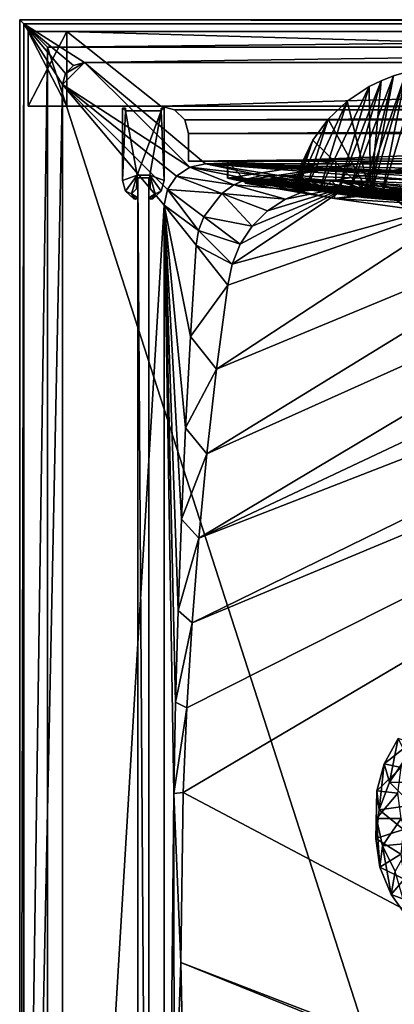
# Model space of a CAD drawing. Header units: metres. Extents: x -1004 to 0, y -708 to 0.
# Tile 9 of 103: x -1004 to -869, y -357 to 0. Entities that reach past the tile are written whole.
import ezdxf

# ---------------------------------------------------------------- set-up
doc = ezdxf.new("R2010")
doc.units = ezdxf.units.M

msp = doc.modelspace()

# ---------------------------------------------------------------- linework, layer by layer
at = {"layer": 'top'}
for points in [[(-1001.0271, -31.297201, 176.059692), (-1001.0271, -31.297201, 2050.059814), (-1001.0271, -4.297202, 176.059692)], [(-1001.0271, -31.297201, 2050.059814), (-1001.0271, -4.297202, 2050.059814), (-1001.0271, -4.297202, 176.059692)], [(-987.0271, -31.297201, 176.059692), (-1001.0271, -31.297201, 176.059692), (-987.0271, -4.297202, 176.059692)], [(-1001.0271, -31.297201, 176.059692), (-1001.0271, -4.297202, 176.059692), (-987.0271, -4.297202, 176.059692)], [(-1001.0271, -31.297201, 2050.059814), (-987.0271, -31.297201, 2050.059814), (-1001.0271, -4.297202, 2050.059814)], [(-987.0271, -31.297201, 2050.059814), (-987.0271, -4.297202, 2050.059814), (-1001.0271, -4.297202, 2050.059814)], [(-987.0271, -4.297202, 176.059692), (-1001.0271, -4.297202, 2050.059814), (-987.0271, -4.297202, 2050.059814)], [(-987.0271, -4.297202, 176.059692), (-1001.0271, -4.297202, 176.059692), (-1001.0271, -4.297202, 2050.059814)], [(-987.0271, -31.297201, 176.059692), (-987.0271, -4.297202, 176.059692), (-987.0271, -31.297201, 163.059692)], [(-987.0271, -4.297202, 176.059692), (-987.0271, -4.297202, 163.059692), (-987.0271, -31.297201, 163.059692)], [(-987.0271, -4.297202, 2063.059814), (-987.0271, -4.297202, 2050.059814), (-987.0271, -31.297201, 2063.059814)], [(-987.0271, -4.297202, 2050.059814), (-987.0271, -31.297201, 2050.059814), (-987.0271, -31.297201, 2063.059814)], [(-17.027203, -4.297202, 163.059692), (-987.0271, -4.297202, 163.059692), (-17.027203, -4.297202, 176.059937)], [(-987.0271, -4.297202, 163.059692), (-987.0271, -4.297202, 176.059692), (-17.027203, -4.297202, 176.059937)], [(-17.027203, -4.297202, 176.059937), (-987.0271, -4.297202, 176.059692), (-987.0271, -4.297202, 2050.059814)], [(-987.0271, -4.297202, 2063.059814), (-17.027203, -4.297202, 2063.059814), (-987.0271, -4.297202, 2050.059814)], [(-17.027203, -4.297202, 2063.059814), (-17.027203, -4.297202, 2050.059814), (-987.0271, -4.297202, 2050.059814)], [(-987.0271, -4.297202, 2050.059814), (-17.027203, -4.297202, 2050.059814), (-17.027203, -4.297202, 176.059937)], [(-17.027203, -4.297202, 2063.059814), (-987.0271, -4.297202, 2063.059814), (-51.027081, -31.297201, 2063.059814)], [(-51.027081, -31.297201, 2063.059814), (-987.0271, -4.297202, 2063.059814), (-953.0271, -31.297201, 2063.059814)], [(-987.0271, -4.297202, 2063.059814), (-987.0271, -31.297201, 2063.059814), (-953.0271, -31.297201, 2063.059814)], [(-17.027203, -4.297202, 163.059692), (-953.0271, -31.297201, 163.059692), (-987.0271, -4.297202, 163.059692)], [(-953.0271, -31.297201, 163.059692), (-987.0271, -31.297201, 163.059692), (-987.0271, -4.297202, 163.059692)], [(-51.027081, -31.297201, 163.059692), (-953.0271, -31.297201, 163.059692), (-17.027203, -4.297202, 163.059692)], [(-879.784119, -64.044891, 864.022827), (-868.808777, -20.343151, 944.182068), (-885.108215, -63.441006, 870.284302)], [(-868.808777, -20.343151, 944.182068), (-873.299805, -22.107401, 944.727966), (-885.108215, -63.441006, 870.284302)], [(-873.298157, -64.734299, 858.985352), (-864.172729, -18.963947, 943.752136), (-879.784119, -64.044891, 864.022827)], [(-864.172729, -18.963947, 943.752136), (-868.808777, -20.343151, 944.182068), (-879.784119, -64.044891, 864.022827)], [(-868.808777, -20.343151, 944.182068), (-864.172729, -18.963947, 943.752136), (-877.160034, -64.035118, 959.891235)], [(-877.160034, -64.035118, 959.891235), (-864.172729, -18.963947, 943.752136), (-849.757874, -66.343216, 961.043457)], [(-873.299805, -22.107401, 944.727966), (-868.808777, -20.343151, 944.182068), (-877.160034, -64.035118, 959.891235)], [(-865.922913, -65.457809, 855.379517), (-859.427612, -17.981102, 943.439392), (-873.298157, -64.734299, 858.985352)], [(-859.427612, -17.981102, 943.439392), (-864.172729, -18.963947, 943.752136), (-873.298157, -64.734299, 858.985352)], [(-889.155212, -62.957569, 877.454773), (-877.610962, -24.242296, 945.388367), (-895.69989, -62.13575, 892.583069)], [(-877.610962, -24.242296, 945.388367), (-885.561096, -29.551813, 947.043762), (-895.69989, -62.13575, 892.583069)], [(-885.108215, -63.441006, 870.284302), (-873.299805, -22.107401, 944.727966), (-889.155212, -62.957569, 877.454773)], [(-873.299805, -22.107401, 944.727966), (-877.610962, -24.242296, 945.388367), (-889.155212, -62.957569, 877.454773)], [(-885.561096, -29.551813, 947.043762), (-877.610962, -24.242296, 945.388367), (-877.160034, -64.035118, 959.891235)], [(-877.610962, -24.242296, 945.388367), (-873.299805, -22.107401, 944.727966), (-877.160034, -64.035118, 959.891235)], [(-987.0271, -31.297201, 2050.059814), (-1001.0271, -31.297201, 2050.059814), (-987.0271, -31.297201, 176.059692)], [(-1001.0271, -31.297201, 2050.059814), (-1001.0271, -31.297201, 176.059692), (-987.0271, -31.297201, 176.059692)], [(-987.0271, -31.297201, 163.059692), (-953.0271, -31.297201, 163.059692), (-987.0271, -31.297201, 176.059692)], [(-953.0271, -31.297201, 163.059692), (-953.0271, -31.297201, 2063.059814), (-987.0271, -31.297201, 176.059692)], [(-987.0271, -31.297201, 176.059692), (-953.0271, -31.297201, 2063.059814), (-987.0271, -31.297201, 2050.059814)], [(-953.0271, -31.297201, 2063.059814), (-987.0271, -31.297201, 2063.059814), (-987.0271, -31.297201, 2050.059814)], [(-51.027081, -31.297201, 2063.059814), (-953.0271, -31.297201, 2063.059814), (-56.027115, -32.636967, 2063.059814)], [(-953.0271, -31.297201, 2063.059814), (-948.0271, -32.636948, 2063.059814), (-56.027115, -32.636967, 2063.059814)], [(-953.0271, -31.297201, 163.059692), (-51.027081, -31.297201, 163.059692), (-948.0271, -32.636948, 163.059692)], [(-948.0271, -32.636948, 163.059692), (-948.0271, -32.636948, 2063.059814), (-953.0271, -31.297201, 163.059692)], [(-948.0271, -32.636948, 2063.059814), (-953.0271, -31.297201, 2063.059814), (-953.0271, -31.297201, 163.059692)], [(-51.027081, -31.297201, 163.059692), (-56.027115, -32.636967, 163.059692), (-948.0271, -32.636948, 163.059692)], [(-895.69989, -62.13575, 892.583069), (-885.561096, -29.551813, 947.043762), (-900.546814, -61.494358, 908.345032)], [(-885.561096, -29.551813, 947.043762), (-892.411011, -36.100262, 949.125122), (-900.546814, -61.494358, 908.345032)], [(-877.160034, -64.035118, 959.891235), (-892.411011, -36.100262, 949.125122), (-885.561096, -29.551813, 947.043762)], [(-56.027115, -32.636967, 2063.059814), (-948.0271, -32.636948, 2063.059814), (-944.366821, -36.297203, 2063.059814)], [(-948.0271, -32.636948, 163.059692), (-56.027115, -32.636967, 163.059692), (-944.366821, -36.297203, 163.059692)], [(-944.366821, -36.297203, 163.059692), (-944.366821, -36.297203, 2063.059814), (-948.0271, -32.636948, 163.059692)], [(-944.366821, -36.297203, 2063.059814), (-948.0271, -32.636948, 2063.059814), (-948.0271, -32.636948, 163.059692)], [(-56.027115, -32.636967, 2063.059814), (-944.366821, -36.297203, 2063.059814), (-59.687374, -36.297272, 2063.059814)], [(-56.027115, -32.636967, 163.059692), (-59.687374, -36.297272, 163.059692), (-944.366821, -36.297203, 163.059692)], [(-944.366821, -36.297203, 2063.059814), (-943.0271, -41.297203, 2063.059814), (-59.687374, -36.297272, 2063.059814)], [(-944.366821, -36.297203, 163.059692), (-59.687374, -36.297272, 163.059692), (-943.0271, -41.297203, 163.059692)], [(-943.0271, -41.297203, 163.059692), (-943.0271, -41.297203, 2063.059814), (-944.366821, -36.297203, 163.059692)], [(-943.0271, -41.297203, 2063.059814), (-944.366821, -36.297203, 2063.059814), (-944.366821, -36.297203, 163.059692)], [(-59.687374, -36.297272, 2063.059814), (-943.0271, -41.297203, 2063.059814), (-61.027081, -41.297325, 2063.059814)], [(-59.687374, -36.297272, 163.059692), (-61.027081, -41.297325, 163.059692), (-943.0271, -41.297203, 163.059692)], [(-900.546814, -61.494358, 908.345032), (-892.411011, -36.100262, 949.125122), (-903.635315, -61.066071, 924.550842)], [(-892.411011, -36.100262, 949.125122), (-897.944397, -43.676777, 951.597351), (-903.635315, -61.066071, 924.550842)], [(-897.944397, -43.676777, 951.597351), (-892.411011, -36.100262, 949.125122), (-877.160034, -64.035118, 959.891235)], [(-943.0271, -41.297203, 2063.059814), (-943.0271, -51.297203, 2063.059814), (-61.027081, -41.297325, 2063.059814)], [(-943.0271, -41.297203, 163.059692), (-61.027081, -41.297325, 163.059692), (-943.0271, -51.297203, 163.059692)], [(-943.0271, -51.297203, 2063.059814), (-943.0271, -41.297203, 2063.059814), (-943.0271, -51.297203, 163.059692)], [(-943.0271, -41.297203, 2063.059814), (-943.0271, -41.297203, 163.059692), (-943.0271, -51.297203, 163.059692)], [(-61.027081, -41.297325, 2063.059814), (-943.0271, -51.297203, 2063.059814), (-61.026958, -51.297203, 2063.059814)], [(-61.027081, -41.297325, 163.059692), (-61.026958, -51.297203, 163.059692), (-943.0271, -51.297203, 163.059692)], [(-903.635315, -61.066071, 924.550842), (-897.944397, -43.676777, 951.597351), (-904.925537, -60.870346, 941.002136)], [(-897.944397, -43.676777, 951.597351), (-901.984375, -52.037292, 954.410278), (-904.925537, -60.870346, 941.002136)], [(-904.400757, -60.912323, 957.496704), (-897.944397, -43.676777, 951.597351), (-877.160034, -64.035118, 959.891235)], [(-904.400757, -60.912323, 957.496704), (-901.984375, -52.037292, 954.410278), (-897.944397, -43.676777, 951.597351)], [(-61.026958, -51.297203, 163.059692), (-726.290894, -51.297203, 197.247162), (-943.0271, -51.297203, 163.059692)], [(-726.290894, -51.297203, 197.247162), (-767.234558, -51.297203, 193.941605), (-943.0271, -51.297203, 163.059692)], [(-943.0271, -51.297203, 163.059692), (-767.234558, -51.297203, 193.941605), (-808.307739, -51.297203, 193.41275)], [(-769.87146, -51.297203, 2037.609009), (-507.81012, -51.297203, 2032.241211), (-943.0271, -51.297203, 2063.059814)], [(-507.81012, -51.297203, 2032.241211), (-454.791016, -51.297203, 2034.755859), (-943.0271, -51.297203, 2063.059814)], [(-943.0271, -51.297203, 2063.059814), (-454.791016, -51.297203, 2034.755859), (-61.026958, -51.297203, 2063.059814)], [(-889.72876, -51.297203, 200.624969), (-928.818237, -51.297203, 208.08252), (-943.0271, -51.297203, 163.059692)], [(-928.818237, -51.297203, 208.08252), (-928.818237, -51.297203, 661.560181), (-943.0271, -51.297203, 163.059692)], [(-943.0271, -51.297203, 163.059692), (-928.818237, -51.297203, 661.560181), (-943.0271, -51.297203, 2063.059814)], [(-928.818237, -51.297203, 661.560181), (-928.818237, -51.297203, 2045.060181), (-943.0271, -51.297203, 2063.059814)], [(-943.0271, -51.297203, 2063.059814), (-928.818237, -51.297203, 2045.060181), (-875.736145, -51.297203, 2044.932495)], [(-875.736145, -51.297203, 2044.932495), (-822.706604, -51.297203, 2042.676025), (-943.0271, -51.297203, 2063.059814)], [(-822.706604, -51.297203, 2042.676025), (-769.87146, -51.297203, 2037.609009), (-943.0271, -51.297203, 2063.059814)], [(-808.307739, -51.297203, 193.41275), (-849.232544, -51.297203, 195.654984), (-943.0271, -51.297203, 163.059692)], [(-849.232544, -51.297203, 195.654984), (-889.72876, -51.297203, 200.624969), (-943.0271, -51.297203, 163.059692)], [(-928.818237, -57.399826, 661.560181), (-928.818237, -57.399822, 664.056396), (-928.818237, -51.297203, 661.560181)], [(-928.818237, -57.399822, 664.056396), (-928.818237, -57.399822, 906.059998), (-928.818237, -51.297203, 661.560181)], [(-928.818237, -51.297203, 661.560181), (-928.818237, -57.399822, 906.059998), (-928.818237, -57.399826, 1205.052368)], [(-928.818237, -57.399826, 1205.052368), (-928.818237, -57.399822, 1504.057007), (-928.818237, -51.297203, 661.560181)], [(-928.818237, -57.399822, 1504.057007), (-928.818237, -51.297203, 2045.060181), (-928.818237, -51.297203, 661.560181)], [(-928.818237, -57.399822, 1504.057007), (-928.818176, -57.399826, 1713.560913), (-928.818237, -51.297203, 2045.060181)], [(-928.818176, -57.399826, 1713.560913), (-928.818176, -57.399826, 1923.057129), (-928.818237, -51.297203, 2045.060181)], [(-928.818237, -51.297203, 2045.060181), (-928.818176, -57.399826, 1923.057129), (-928.818176, -57.399826, 2043.984253)], [(-928.818176, -57.399826, 2043.984253), (-922.563354, -58.146591, 2043.852417), (-928.818237, -51.297203, 2045.060181)], [(-922.563354, -58.146591, 2043.852417), (-875.736145, -51.297203, 2044.932495), (-928.818237, -51.297203, 2045.060181)], [(-928.818237, -57.399826, 661.560181), (-928.818237, -51.297203, 661.560181), (-928.75647, -57.377659, 658.491699)], [(-928.818237, -51.297203, 661.560181), (-928.818237, -51.297203, 208.08252), (-928.75647, -57.377659, 658.491699)], [(-928.75647, -57.377659, 658.491699), (-928.818237, -51.297203, 208.08252), (-928.818237, -57.399826, 210.359421)], [(-889.701172, -58.207253, 203.166687), (-928.818237, -57.399826, 210.359421), (-889.72876, -51.297203, 200.624969)], [(-889.72876, -51.297203, 200.624969), (-928.818237, -57.399826, 210.359421), (-928.818237, -51.297203, 208.08252)], [(-922.563354, -58.146591, 2043.852417), (-922.510376, -59.203945, 2043.666016), (-875.736145, -51.297203, 2044.932495)], [(-922.510376, -59.203945, 2043.666016), (-875.770142, -63.577286, 2042.766724), (-875.736145, -51.297203, 2044.932495)], [(-904.925537, -60.870346, 941.002136), (-901.984375, -52.037292, 954.410278), (-904.400757, -60.912323, 957.496704)], [(-849.232544, -51.297203, 195.654984), (-889.701172, -58.207253, 203.166687), (-889.72876, -51.297203, 200.624969)], [(-848.972412, -59.678417, 198.694427), (-889.701172, -58.207253, 203.166687), (-849.232544, -51.297203, 195.654984)], [(-875.736145, -51.297203, 2044.932495), (-875.770142, -63.577286, 2042.766724), (-822.706604, -51.297203, 2042.676025)], [(-875.770142, -63.577286, 2042.766724), (-822.884949, -65.855408, 2040.114502), (-822.706604, -51.297203, 2042.676025)], [(-928.818237, -57.399822, 664.056396), (-928.75647, -57.377659, 658.491699), (-912.198059, -58.362816, 492.385895)], [(-928.818237, -57.399822, 664.056396), (-928.818237, -57.399826, 661.560181), (-928.75647, -57.377659, 658.491699)], [(-925.782715, -58.111343, 581.393372), (-928.75647, -57.377659, 658.491699), (-928.818237, -57.399826, 210.359421)], [(-928.818176, -57.399826, 1713.560913), (-928.818237, -57.399822, 1504.057007), (-892.748108, -60.84351, 1504.057007)], [(-928.818237, -57.399822, 1504.057007), (-892.282837, -61.211842, 1354.437866), (-892.748108, -60.84351, 1504.057007)], [(-928.818237, -57.399822, 1504.057007), (-928.818237, -57.399826, 1205.052368), (-892.282837, -61.211842, 1354.437866)], [(-903.635315, -61.066071, 924.550842), (-904.925537, -60.870346, 941.002136), (-928.818237, -57.399822, 906.059998)], [(-904.925537, -60.870346, 941.002136), (-904.400757, -60.912323, 957.496704), (-928.818237, -57.399822, 906.059998)], [(-928.818237, -57.399822, 906.059998), (-904.400757, -60.912323, 957.496704), (-928.818237, -57.399826, 1205.052368)], [(-879.612305, -64.45845, 664.056396), (-889.155212, -62.957569, 877.454773), (-928.818237, -57.399822, 664.056396)], [(-889.155212, -62.957569, 877.454773), (-895.69989, -62.13575, 892.583069), (-928.818237, -57.399822, 664.056396)], [(-928.818237, -57.399822, 664.056396), (-895.69989, -62.13575, 892.583069), (-928.818237, -57.399822, 906.059998)], [(-895.69989, -62.13575, 892.583069), (-900.546814, -61.494358, 908.345032), (-928.818237, -57.399822, 906.059998)], [(-928.818237, -57.399822, 906.059998), (-900.546814, -61.494358, 908.345032), (-903.635315, -61.066071, 924.550842)], [(-879.612305, -64.45845, 664.056396), (-928.818237, -57.399822, 664.056396), (-895.616821, -60.177223, 492.31369)], [(-895.616821, -60.177223, 492.31369), (-928.818237, -57.399822, 664.056396), (-912.198059, -58.362816, 492.385895)], [(-928.818237, -57.399826, 1205.052368), (-891.032593, -61.791126, 1204.846802), (-892.282837, -61.211842, 1354.437866)], [(-904.400757, -60.912323, 957.496704), (-888.980652, -62.49649, 1055.366943), (-928.818237, -57.399826, 1205.052368)], [(-928.818237, -57.399826, 1205.052368), (-888.980652, -62.49649, 1055.366943), (-891.032593, -61.791126, 1204.846802)], [(-917.111816, -58.32679, 313.888092), (-928.818237, -57.399826, 210.359421), (-905.405518, -59.255028, 313.888092)], [(-905.405518, -59.255028, 313.888092), (-928.818237, -57.399826, 210.359421), (-889.701172, -58.207253, 203.166687)], [(-917.217651, -59.132698, 430.611664), (-925.782715, -58.111343, 581.393372), (-928.818237, -57.399826, 210.359421)], [(-917.111816, -58.32679, 313.888092), (-917.217651, -59.132698, 430.611664), (-928.818237, -57.399826, 210.359421)], [(-890.162598, -61.163029, 1923.057007), (-928.818176, -57.399826, 1923.057129), (-889.917969, -61.180286, 1922.083862)], [(-928.818176, -57.399826, 1923.057129), (-928.818176, -57.399826, 1713.560913), (-889.917969, -61.180286, 1922.083862)], [(-889.917969, -61.180286, 1922.083862), (-928.818176, -57.399826, 1713.560913), (-892.096436, -60.784241, 1713.591675)], [(-928.818176, -57.399826, 1713.560913), (-892.748108, -60.84351, 1504.057007), (-892.096436, -60.784241, 1713.591675)], [(-890.162598, -61.163029, 1923.057007), (-922.563354, -58.146591, 2043.852417), (-928.818176, -57.399826, 1923.057129)], [(-922.563354, -58.146591, 2043.852417), (-928.818176, -57.399826, 2043.984253), (-928.818176, -57.399826, 1923.057129)], [(-912.198059, -58.362816, 492.385895), (-928.75647, -57.377659, 658.491699), (-925.392151, -57.377384, 575.44281)], [(-925.392151, -57.377384, 575.44281), (-928.75647, -57.377659, 658.491699), (-925.782715, -58.111343, 581.393372)], [(-918.950439, -59.322605, 504.546387), (-925.392151, -57.377384, 575.44281), (-925.782715, -58.111343, 581.393372)], [(-918.950439, -59.322605, 504.546387), (-925.782715, -58.111343, 581.393372), (-917.217651, -59.132698, 430.611664)], [(-925.392151, -57.377384, 575.44281), (-917.550232, -57.74371, 492.695984), (-912.198059, -58.362816, 492.385895)], [(-917.550232, -57.74371, 492.695984), (-925.392151, -57.377384, 575.44281), (-918.950439, -59.322605, 504.546387)], [(-890.162598, -61.163029, 1923.057007), (-890.162598, -64.841545, 1923.057007), (-922.563354, -58.146591, 2043.852417)], [(-890.162598, -64.841545, 1923.057007), (-922.510376, -59.203945, 2043.666016), (-922.563354, -58.146591, 2043.852417)], [(-875.770142, -63.577286, 2042.766724), (-922.510376, -59.203945, 2043.666016), (-890.162598, -64.841545, 1923.057007)], [(-912.737976, -57.930534, 456.796356), (-917.550232, -57.74371, 492.695984), (-918.950439, -59.322605, 504.546387)], [(-912.737976, -57.930534, 456.796356), (-918.950439, -59.322605, 504.546387), (-908.276062, -60.391346, 428.134735)], [(-908.276062, -60.391346, 428.134735), (-918.950439, -59.322605, 504.546387), (-917.217651, -59.132698, 430.611664)], [(-917.550232, -57.74371, 492.695984), (-912.737976, -57.930534, 456.796356), (-912.198059, -58.362816, 492.385895)], [(-917.217651, -59.132698, 430.611664), (-917.111816, -58.32679, 313.888092), (-893.785645, -60.889786, 352.349091)], [(-908.276062, -60.391346, 428.134735), (-917.217651, -59.132698, 430.611664), (-893.785645, -60.889786, 352.349091)], [(-893.785645, -60.889786, 352.349091), (-917.111816, -58.32679, 313.888092), (-905.405518, -59.255028, 313.888092)], [(-912.198059, -58.362816, 492.385895), (-912.737976, -57.930534, 456.796356), (-895.616821, -60.177223, 492.31369)], [(-912.737976, -57.930534, 456.796356), (-899.457703, -58.245583, 379.639557), (-895.616821, -60.177223, 492.31369)], [(-899.457703, -58.245583, 379.639557), (-912.737976, -57.930534, 456.796356), (-908.276062, -60.391346, 428.134735)], [(-899.457703, -58.245583, 379.639557), (-908.276062, -60.391346, 428.134735), (-893.785645, -60.889786, 352.349091)], [(-889.701172, -58.207253, 203.166687), (-879.34314, -61.651741, 329.337921), (-905.405518, -59.255028, 313.888092)], [(-879.34314, -61.651741, 329.337921), (-888.577454, -61.107552, 339.578827), (-905.405518, -59.255028, 313.888092)], [(-905.405518, -59.255028, 313.888092), (-888.577454, -61.107552, 339.578827), (-893.785645, -60.889786, 352.349091)], [(-895.616821, -60.177223, 492.31369), (-899.457703, -58.245583, 379.639557), (-879.016785, -61.822502, 492.243408)], [(-899.457703, -58.245583, 379.639557), (-887.121521, -58.583912, 337.418945), (-879.016785, -61.822502, 492.243408)], [(-899.457703, -58.245583, 379.639557), (-893.785645, -58.31049, 352.349091), (-887.121521, -58.583912, 337.418945)], [(-893.785645, -58.31049, 352.349091), (-899.457703, -58.245583, 379.639557), (-893.785645, -60.889786, 352.349091)], [(-857.901062, -65.356529, 578.066223), (-879.612305, -64.45845, 664.056396), (-895.616821, -60.177223, 492.31369)], [(-895.616821, -60.177223, 492.31369), (-879.016785, -61.822502, 492.243408), (-857.901062, -65.356529, 578.066223)], [(-893.785645, -58.31049, 352.349091), (-891.222168, -58.388191, 344.534424), (-887.121521, -58.583912, 337.418945)], [(-891.222168, -58.388191, 344.534424), (-893.785645, -58.31049, 352.349091), (-893.785645, -60.889786, 352.349091)], [(-888.577454, -61.107552, 339.578827), (-891.222168, -58.388191, 344.534424), (-893.785645, -60.889786, 352.349091)], [(-887.121521, -58.583912, 337.418945), (-891.222168, -58.388191, 344.534424), (-888.577454, -61.107552, 339.578827)], [(-848.972412, -59.678417, 198.694427), (-853.577881, -63.410149, 320.85907), (-889.701172, -58.207253, 203.166687)], [(-853.577881, -63.410149, 320.85907), (-867.20166, -62.439396, 322.848114), (-889.701172, -58.207253, 203.166687)], [(-889.701172, -58.207253, 203.166687), (-867.20166, -62.439396, 322.848114), (-879.34314, -61.651741, 329.337921)], [(-879.34314, -61.651741, 329.337921), (-887.121521, -58.583912, 337.418945), (-888.577454, -61.107552, 339.578827)], [(-879.016785, -61.822502, 492.243408), (-887.121521, -58.583912, 337.418945), (-862.400635, -63.296169, 492.175079)], [(-887.121521, -58.583912, 337.418945), (-874.23175, -59.340397, 325.937317), (-862.400635, -63.296169, 492.175079)], [(-887.121521, -58.583912, 337.418945), (-881.30011, -58.908295, 330.971741), (-874.23175, -59.340397, 325.937317)], [(-879.34314, -61.651741, 329.337921), (-881.30011, -58.908295, 330.971741), (-887.121521, -58.583912, 337.418945)], [(-874.23175, -59.340397, 325.937317), (-881.30011, -58.908295, 330.971741), (-879.34314, -61.651741, 329.337921)], [(-867.20166, -62.439396, 322.848114), (-874.23175, -59.340397, 325.937317), (-879.34314, -61.651741, 329.337921)], [(-862.400635, -63.296169, 492.175079), (-874.23175, -59.340397, 325.937317), (-852.808655, -62.420971, 406.332275)], [(-874.23175, -59.340397, 325.937317), (-861.132202, -60.221062, 321.364349), (-852.808655, -62.420971, 406.332275)], [(-861.132202, -60.221062, 321.364349), (-874.23175, -59.340397, 325.937317), (-867.20166, -62.439396, 322.848114)], [(-904.400757, -60.912323, 957.496704), (-877.160034, -64.035118, 959.891235), (-888.980652, -62.49649, 1055.366943)], [(-892.096436, -60.784241, 1713.591675), (-892.748108, -60.84351, 1504.057007), (-856.504944, -62.984676, 1504.057129)], [(-892.748108, -60.84351, 1504.057007), (-855.558472, -63.659142, 1354.35791), (-856.504944, -62.984676, 1504.057129)], [(-892.748108, -60.84351, 1504.057007), (-892.282837, -61.211842, 1354.437866), (-855.558472, -63.659142, 1354.35791)], [(-892.282837, -61.211842, 1354.437866), (-853.018921, -64.679634, 1204.7146), (-855.558472, -63.659142, 1354.35791)], [(-892.282837, -61.211842, 1354.437866), (-891.032593, -61.791126, 1204.846802), (-853.018921, -64.679634, 1204.7146)], [(-855.187927, -62.820137, 1713.624878), (-854.650574, -62.902309, 1769.086914), (-892.096436, -60.784241, 1713.591675)], [(-854.650574, -62.902309, 1769.086914), (-871.535095, -62.258232, 1845.764404), (-892.096436, -60.784241, 1713.591675)], [(-892.096436, -60.784241, 1713.591675), (-871.535095, -62.258232, 1845.764404), (-889.917969, -61.180286, 1922.083862)], [(-856.504944, -62.984676, 1504.057129), (-855.187927, -62.820137, 1713.624878), (-892.096436, -60.784241, 1713.591675)], [(-891.032593, -61.791126, 1204.846802), (-848.852234, -65.8731, 1055.248657), (-853.018921, -64.679634, 1204.7146)], [(-888.980652, -62.49649, 1055.366943), (-848.852234, -65.8731, 1055.248657), (-891.032593, -61.791126, 1204.846802)], [(-890.162598, -61.163029, 1923.057007), (-889.917969, -61.180286, 1922.083862), (-890.162598, -64.841545, 1923.057007)], [(-889.917969, -61.180286, 1922.083862), (-871.535095, -62.258232, 1845.764404), (-890.162598, -64.841545, 1923.057007)], [(-890.162598, -64.841545, 1923.057007), (-871.535095, -62.258232, 1845.764404), (-863.986145, -68.469063, 1812.364502)], [(-875.770142, -63.577286, 2042.766724), (-890.162598, -64.841545, 1923.057007), (-858.828674, -66.788475, 1923.057007)], [(-885.108215, -63.441006, 870.284302), (-889.155212, -62.957569, 877.454773), (-879.612305, -64.45845, 664.056396)], [(-877.160034, -64.035118, 959.891235), (-848.852234, -65.8731, 1055.248657), (-888.980652, -62.49649, 1055.366943)], [(-879.784119, -64.044891, 864.022827), (-885.108215, -63.441006, 870.284302), (-879.612305, -64.45845, 664.056396)], [(-873.298157, -64.734299, 858.985352), (-879.784119, -64.044891, 864.022827), (-879.612305, -64.45845, 664.056396)], [(-879.016785, -61.822502, 492.243408), (-862.400635, -63.296169, 492.175079), (-857.901062, -65.356529, 578.066223)], [(-848.852234, -65.8731, 1055.248657), (-877.160034, -64.035118, 959.891235), (-849.757874, -66.343216, 961.043457)], [(-822.884949, -65.855408, 2040.114502), (-875.770142, -63.577286, 2042.766724), (-858.828674, -66.788475, 1923.057007)], [(-871.535095, -62.258232, 1845.764404), (-854.650574, -62.902309, 1769.086914), (-863.986145, -68.469063, 1812.364502)], [(-858.828674, -66.788475, 1923.057007), (-890.162598, -64.841545, 1923.057007), (-863.986145, -68.469063, 1812.364502)], [(-829.86145, -68.811707, 664.056396), (-837.016846, -67.946159, 784.95929), (-879.612305, -64.45845, 664.056396)], [(-837.016846, -67.946159, 784.95929), (-865.922913, -65.457809, 855.379517), (-879.612305, -64.45845, 664.056396)], [(-879.612305, -64.45845, 664.056396), (-865.922913, -65.457809, 855.379517), (-873.298157, -64.734299, 858.985352)], [(-829.86145, -68.811707, 664.056396), (-879.612305, -64.45845, 664.056396), (-857.901062, -65.356529, 578.066223)]]:
    msp.add_3dface(points, dxfattribs=at)
at = {"layer": 'top012'}
for points in [[(-957.316162, -57.310383, 2060.887695), (-957.316162, -57.310383, 163.887741), (-961.316162, -57.310383, 2060.887695)], [(-957.316162, -57.310383, 163.887741), (-961.316162, -57.310383, 163.887741), (-961.316162, -57.310383, 2060.887695)], [(-957.316162, -57.310383, 163.887741), (-957.316162, -650.310364, 163.887741), (-961.316162, -57.310383, 163.887741)], [(-957.316162, -650.310364, 163.887741), (-961.316162, -650.310364, 163.887741), (-961.316162, -57.310383, 163.887741)], [(-957.316162, -57.310383, 2060.887695), (-961.316162, -57.310383, 2060.887695), (-957.316162, -650.310364, 2060.887695)], [(-961.316162, -57.310383, 2060.887695), (-961.316162, -650.310364, 2060.887695), (-957.316162, -650.310364, 2060.887695)], [(-961.316162, -57.310383, 2060.887695), (-961.316162, -57.310383, 163.887741), (-961.316162, -650.310364, 2060.887695)], [(-961.316162, -57.310383, 163.887741), (-961.316162, -650.310364, 163.887741), (-961.316162, -650.310364, 2060.887695)], [(-957.316162, -650.310364, 2060.887695), (-957.316162, -650.310364, 163.887741), (-957.316162, -57.310383, 2060.887695)], [(-957.316162, -650.310364, 163.887741), (-957.316162, -57.310383, 163.887741), (-957.316162, -57.310383, 2060.887695)]]:
    msp.add_3dface(points, dxfattribs=at)
at = {"layer": 'top01234'}
for points in [[(-966.816162, -32.053898, 2062.387695), (-966.816162, -58.299854, 2062.387695), (-965.816162, -33.053898, 2062.387695)], [(-965.816162, -33.053898, 2062.387695), (-965.816162, -32.053898, 2062.387695), (-966.816162, -32.053898, 2062.387695)], [(-965.816162, -32.053898, 2062.387695), (-965.816162, -32.053898, 162.387741), (-966.816162, -32.053898, 2062.387695)], [(-965.816162, -32.053898, 162.387741), (-966.816162, -32.053898, 162.387741), (-966.816162, -32.053898, 2062.387695)], [(-966.816162, -32.053898, 2062.387695), (-966.816162, -32.053898, 162.387741), (-966.816162, -58.299854, 2062.387695)], [(-966.816162, -32.053898, 162.387741), (-966.816162, -58.299854, 162.387711), (-966.816162, -58.299854, 2062.387695)], [(-966.816162, -58.299854, 162.387711), (-966.816162, -32.053898, 162.387741), (-965.816162, -33.053898, 162.387726)], [(-965.816162, -33.053898, 162.387726), (-966.816162, -32.053898, 162.387741), (-965.816162, -32.053898, 162.387741)], [(-965.816162, -33.053898, 2062.387695), (-965.816162, -33.053898, 162.387726), (-965.816162, -32.053898, 2062.387695)], [(-965.816162, -33.053898, 162.387726), (-965.816162, -32.053898, 162.387741), (-965.816162, -32.053898, 2062.387695)], [(-952.816162, -32.053898, 2062.387695), (-952.816162, -33.053898, 2062.387695), (-951.816162, -32.053898, 2062.387695)], [(-952.816162, -33.053898, 2062.387695), (-951.816162, -58.299854, 2062.387695), (-951.816162, -32.053898, 2062.387695)], [(-951.816162, -32.053898, 2062.387695), (-951.816162, -32.053898, 162.387741), (-952.816162, -32.053898, 2062.387695)], [(-951.816162, -32.053898, 162.387741), (-952.816162, -32.053898, 162.387741), (-952.816162, -32.053898, 2062.387695)], [(-952.816162, -32.053898, 2062.387695), (-952.816162, -32.053898, 162.387741), (-952.816162, -33.053898, 2062.387695)], [(-952.816162, -32.053898, 162.387741), (-952.816162, -33.053898, 162.387726), (-952.816162, -33.053898, 2062.387695)], [(-952.816162, -32.053898, 162.387741), (-951.816162, -32.053898, 162.387741), (-952.816162, -33.053898, 162.387726)], [(-951.816162, -32.053898, 162.387741), (-951.816162, -58.299854, 162.387711), (-952.816162, -33.053898, 162.387726)], [(-951.816162, -32.053898, 162.387741), (-951.816162, -32.053898, 2062.387695), (-951.816162, -58.299854, 162.387711)], [(-951.816162, -32.053898, 2062.387695), (-951.816162, -58.299854, 2062.387695), (-951.816162, -58.299854, 162.387711)], [(-966.816162, -58.299854, 2062.387695), (-961.609314, -56.310383, 2062.387695), (-965.816162, -33.053898, 2062.387695)], [(-961.609314, -56.310383, 162.387711), (-966.816162, -58.299854, 162.387711), (-965.816162, -33.053898, 162.387726)], [(-965.816162, -33.053898, 2062.387695), (-961.609314, -56.310383, 2062.387695), (-952.816162, -33.053898, 2062.387695)], [(-952.816162, -33.053898, 2062.387695), (-952.816162, -33.053898, 162.387726), (-965.816162, -33.053898, 2062.387695)], [(-952.816162, -33.053898, 162.387726), (-965.816162, -33.053898, 162.387726), (-965.816162, -33.053898, 2062.387695)], [(-961.609314, -56.310383, 162.387711), (-965.816162, -33.053898, 162.387726), (-952.816162, -33.053898, 162.387726)], [(-961.609314, -56.310383, 2062.387695), (-957.02301, -56.310383, 2062.387695), (-952.816162, -33.053898, 2062.387695)], [(-957.02301, -56.310383, 162.387711), (-961.609314, -56.310383, 162.387711), (-952.816162, -33.053898, 162.387726)], [(-952.816162, -33.053898, 2062.387695), (-957.02301, -56.310383, 2062.387695), (-951.816162, -58.299854, 2062.387695)], [(-952.816162, -33.053898, 162.387726), (-951.816162, -58.299854, 162.387711), (-957.02301, -56.310383, 162.387711)], [(-966.816162, -58.299854, 2062.387695), (-965.732239, -62.176498, 2062.387695), (-961.609314, -56.310383, 2062.387695)], [(-961.609314, -56.310383, 162.387711), (-965.732239, -62.176498, 162.387711), (-966.816162, -58.299854, 162.387711)], [(-965.732239, -62.176498, 2062.387695), (-963.630432, -63.161507, 2062.387695), (-961.609314, -56.310383, 2062.387695)], [(-963.630432, -63.161507, 162.387711), (-965.732239, -62.176498, 162.387711), (-961.609314, -56.310383, 162.387711)], [(-961.609314, -56.310383, 2062.387695), (-963.630432, -63.161507, 2062.387695), (-961.784058, -61.31517, 2062.387695)], [(-961.784058, -61.31517, 162.387711), (-963.630432, -63.161507, 162.387711), (-961.609314, -56.310383, 162.387711)], [(-961.609314, -56.310383, 162.387711), (-961.609314, -56.310383, 2062.387695), (-961.784058, -61.31517, 162.387711)], [(-961.609314, -56.310383, 2062.387695), (-961.784058, -61.31517, 2062.387695), (-961.784058, -61.31517, 162.387711)], [(-957.02301, -56.310383, 2062.387695), (-961.609314, -56.310383, 2062.387695), (-957.02301, -56.310383, 162.387711)], [(-961.609314, -56.310383, 2062.387695), (-961.609314, -56.310383, 162.387711), (-957.02301, -56.310383, 162.387711)], [(-957.02301, -56.310383, 2062.387695), (-952.900024, -62.176453, 2062.387695), (-951.816162, -58.299854, 2062.387695)], [(-956.848267, -61.31517, 2062.387695), (-955.001892, -63.161507, 2062.387695), (-957.02301, -56.310383, 2062.387695)], [(-955.001892, -63.161507, 2062.387695), (-952.900024, -62.176453, 2062.387695), (-957.02301, -56.310383, 2062.387695)], [(-956.848267, -61.31517, 162.387711), (-956.848267, -61.31517, 2062.387695), (-957.02301, -56.310383, 162.387711)], [(-956.848267, -61.31517, 2062.387695), (-957.02301, -56.310383, 2062.387695), (-957.02301, -56.310383, 162.387711)], [(-951.816162, -58.299854, 162.387711), (-952.900024, -62.176453, 162.387711), (-957.02301, -56.310383, 162.387711)], [(-957.02301, -56.310383, 162.387711), (-952.900024, -62.176453, 162.387711), (-955.001892, -63.161507, 162.387711)], [(-955.001892, -63.161507, 162.387711), (-956.848267, -61.31517, 162.387711), (-957.02301, -56.310383, 162.387711)], [(-965.732239, -62.176498, 2062.387695), (-966.816162, -58.299854, 2062.387695), (-965.732239, -62.176498, 162.387711)], [(-966.816162, -58.299854, 2062.387695), (-966.816162, -58.299854, 162.387711), (-965.732239, -62.176498, 162.387711)], [(-951.816162, -58.299854, 2062.387695), (-952.900024, -62.176453, 2062.387695), (-951.816162, -58.299854, 162.387711)], [(-952.900024, -62.176453, 2062.387695), (-952.900024, -62.176453, 162.387711), (-951.816162, -58.299854, 162.387711)], [(-965.732239, -62.176498, 2062.387695), (-962.804688, -64.93914, 2062.387695), (-963.630432, -63.161507, 2062.387695)], [(-962.804688, -64.93914, 2062.387695), (-965.732239, -62.176498, 2062.387695), (-962.804688, -64.93914, 162.387711)], [(-965.732239, -62.176498, 2062.387695), (-965.732239, -62.176498, 162.387711), (-962.804688, -64.93914, 162.387711)], [(-963.630432, -63.161507, 162.387711), (-962.804688, -64.93914, 162.387711), (-965.732239, -62.176498, 162.387711)], [(-961.784058, -61.31517, 162.387711), (-961.784058, -61.31517, 2062.387695), (-963.630432, -63.161507, 162.387711)], [(-961.784058, -61.31517, 2062.387695), (-963.630432, -63.161507, 2062.387695), (-963.630432, -63.161507, 162.387711)], [(-962.804688, -64.93914, 2062.387695), (-962.136353, -65.031898, 2062.387695), (-963.630432, -63.161507, 2062.387695)], [(-963.630432, -63.161507, 2062.387695), (-962.136353, -65.031898, 2062.387695), (-961.644531, -64.368538, 2062.387695)], [(-963.630432, -63.161507, 2062.387695), (-961.644531, -64.368538, 2062.387695), (-963.630432, -63.161507, 162.387711)], [(-961.644531, -64.368538, 2062.387695), (-961.644531, -64.368538, 162.387711), (-963.630432, -63.161507, 162.387711)], [(-961.644531, -64.368538, 162.387711), (-962.136353, -65.031898, 162.387711), (-963.630432, -63.161507, 162.387711)], [(-962.136353, -65.031898, 162.387711), (-962.804688, -64.93914, 162.387711), (-963.630432, -63.161507, 162.387711)], [(-956.987793, -64.368538, 2062.387695), (-956.495911, -65.031906, 2062.387695), (-955.001892, -63.161507, 2062.387695)], [(-956.987793, -64.368538, 2062.387695), (-955.001892, -63.161507, 2062.387695), (-956.987793, -64.368538, 162.387711)], [(-955.001892, -63.161507, 2062.387695), (-955.001892, -63.161507, 162.387711), (-956.987793, -64.368538, 162.387711)], [(-955.001892, -63.161507, 162.387711), (-956.495911, -65.031906, 162.387711), (-956.987793, -64.368538, 162.387711)], [(-955.001892, -63.161507, 162.387711), (-955.001892, -63.161507, 2062.387695), (-956.848267, -61.31517, 162.387711)], [(-955.001892, -63.161507, 2062.387695), (-956.848267, -61.31517, 2062.387695), (-956.848267, -61.31517, 162.387711)], [(-956.495911, -65.031906, 2062.387695), (-955.827637, -64.93914, 2062.387695), (-955.001892, -63.161507, 2062.387695)], [(-955.001892, -63.161507, 162.387711), (-955.827637, -64.93914, 162.387711), (-956.495911, -65.031906, 162.387711)], [(-955.001892, -63.161507, 2062.387695), (-955.827637, -64.93914, 2062.387695), (-952.900024, -62.176453, 2062.387695)], [(-952.900024, -62.176453, 2062.387695), (-955.827637, -64.93914, 2062.387695), (-952.900024, -62.176453, 162.387711)], [(-955.827637, -64.93914, 2062.387695), (-955.827637, -64.93914, 162.387711), (-952.900024, -62.176453, 162.387711)], [(-952.900024, -62.176453, 162.387711), (-955.827637, -64.93914, 162.387711), (-955.001892, -63.161507, 162.387711)], [(-962.136353, -65.031898, 2062.387695), (-962.804688, -64.93914, 2062.387695), (-962.136353, -65.031898, 162.387711)], [(-962.804688, -64.93914, 2062.387695), (-962.804688, -64.93914, 162.387711), (-962.136353, -65.031898, 162.387711)], [(-962.136353, -65.031898, 2062.387695), (-961.560303, -64.680595, 2062.387695), (-961.644531, -64.368538, 2062.387695)], [(-961.560303, -64.680595, 162.387711), (-962.136353, -65.031898, 162.387711), (-961.644531, -64.368538, 162.387711)], [(-961.560303, -64.680595, 2062.387695), (-962.136353, -65.031898, 2062.387695), (-961.560303, -64.680595, 162.387711)], [(-962.136353, -65.031898, 2062.387695), (-962.136353, -65.031898, 162.387711), (-961.560303, -64.680595, 162.387711)], [(-961.644531, -64.368538, 2062.387695), (-961.560303, -64.680595, 2062.387695), (-961.523315, -64.503204, 2062.387695)], [(-961.644531, -64.368538, 2062.387695), (-961.523315, -64.503204, 2062.387695), (-961.644531, -64.368538, 162.387711)], [(-961.523315, -64.503204, 2062.387695), (-961.523315, -64.503204, 162.387711), (-961.644531, -64.368538, 162.387711)], [(-961.523315, -64.503204, 162.387711), (-961.560303, -64.680595, 162.387711), (-961.644531, -64.368538, 162.387711)], [(-961.523315, -64.503204, 2062.387695), (-961.560303, -64.680595, 2062.387695), (-961.523315, -64.503204, 162.387711)], [(-961.560303, -64.680595, 2062.387695), (-961.560303, -64.680595, 162.387711), (-961.523315, -64.503204, 162.387711)], [(-957.109009, -64.503204, 2062.387695), (-957.072021, -64.680595, 2062.387695), (-956.987793, -64.368538, 2062.387695)], [(-957.109009, -64.503204, 2062.387695), (-956.987793, -64.368538, 2062.387695), (-957.109009, -64.503204, 162.387711)], [(-956.987793, -64.368538, 2062.387695), (-956.987793, -64.368538, 162.387711), (-957.109009, -64.503204, 162.387711)], [(-956.987793, -64.368538, 162.387711), (-957.072021, -64.680595, 162.387711), (-957.109009, -64.503204, 162.387711)], [(-957.072021, -64.680595, 2062.387695), (-957.109009, -64.503204, 2062.387695), (-957.072021, -64.680595, 162.387711)], [(-957.109009, -64.503204, 2062.387695), (-957.109009, -64.503204, 162.387711), (-957.072021, -64.680595, 162.387711)], [(-957.072021, -64.680595, 2062.387695), (-956.495911, -65.031906, 2062.387695), (-956.987793, -64.368538, 2062.387695)], [(-956.495911, -65.031906, 162.387711), (-957.072021, -64.680595, 162.387711), (-956.987793, -64.368538, 162.387711)], [(-956.495911, -65.031906, 2062.387695), (-957.072021, -64.680595, 2062.387695), (-956.495911, -65.031906, 162.387711)], [(-957.072021, -64.680595, 2062.387695), (-957.072021, -64.680595, 162.387711), (-956.495911, -65.031906, 162.387711)], [(-955.827637, -64.93914, 2062.387695), (-956.495911, -65.031906, 2062.387695), (-955.827637, -64.93914, 162.387711)], [(-956.495911, -65.031906, 2062.387695), (-956.495911, -65.031906, 162.387711), (-955.827637, -64.93914, 162.387711)]]:
    msp.add_3dface(points, dxfattribs=at)
at = {"layer": 'top0123414'}
for points in [[(-872.144775, -269.714081, 1983.835571), (-862.496155, -262.104858, 1987.893921), (-867.171692, -260.465118, 1976.074829)], [(-872.144775, -269.714081, 1983.835571), (-867.171692, -260.465118, 1976.074829), (-870.277283, -276.361847, 1967.636719)], [(-867.171692, -260.465118, 1976.074829), (-864.044922, -267.085449, 1959.852905), (-870.277283, -276.361847, 1967.636719)], [(-866.024414, -271.014557, 1995.370117), (-862.496155, -262.104858, 1987.893921), (-872.144775, -269.714081, 1983.835571)], [(-870.277283, -276.361847, 1967.636719), (-864.044922, -267.085449, 1959.852905), (-856.485229, -276.611725, 1956.097778)], [(-874.788879, -279.509674, 1992.055054), (-866.024414, -271.014557, 1995.370117), (-872.144775, -269.714081, 1983.835571)], [(-874.788879, -279.509674, 1992.055054), (-872.144775, -269.714081, 1983.835571), (-874.046814, -286.387115, 1976.04895)], [(-867.21582, -280.280365, 2003.14502), (-866.024414, -271.014557, 1995.370117), (-874.788879, -279.509674, 1992.055054)], [(-872.144775, -269.714081, 1983.835571), (-870.277283, -276.361847, 1967.636719), (-874.046814, -286.387115, 1976.04895)], [(-874.046814, -286.387115, 1976.04895), (-870.277283, -276.361847, 1967.636719), (-861.914734, -284.695465, 1962.880859)], [(-861.914734, -284.695465, 1962.880859), (-870.277283, -276.361847, 1967.636719), (-856.485229, -276.611725, 1956.097778)], [(-875.012146, -289.511047, 2000.447266), (-874.788879, -279.509674, 1992.055054), (-875.210938, -296.78183, 1984.771118)], [(-874.788879, -279.509674, 1992.055054), (-874.046814, -286.387115, 1976.04895), (-875.210938, -296.78183, 1984.771118)], [(-875.012146, -289.511047, 2000.447266), (-867.21582, -280.280365, 2003.14502), (-874.788879, -279.509674, 1992.055054)], [(-866.024597, -289.546173, 2010.919922), (-867.21582, -280.280365, 2003.14502), (-875.012146, -289.511047, 2000.447266)], [(-865.198242, -293.431549, 1970.211304), (-874.046814, -286.387115, 1976.04895), (-861.914734, -284.695465, 1962.880859)], [(-875.210938, -296.78183, 1984.771118), (-874.046814, -286.387115, 1976.04895), (-865.198242, -293.431549, 1970.211304)], [(-875.012146, -289.511047, 2000.447266), (-875.210938, -296.78183, 1984.771118), (-873.725464, -307.152466, 1993.473145)], [(-872.806641, -299.370148, 2008.719971), (-866.024597, -289.546173, 2010.919922), (-875.012146, -289.511047, 2000.447266)], [(-872.806641, -299.370148, 2008.719971), (-875.012146, -289.511047, 2000.447266), (-873.725464, -307.152466, 1993.473145)], [(-862.496521, -298.455933, 2018.396118), (-866.024597, -289.546173, 2010.919922), (-872.806641, -299.370148, 2008.719971)], [(-866.211487, -302.489349, 1977.811646), (-875.210938, -296.78183, 1984.771118), (-865.198242, -293.431549, 1970.211304)], [(-873.725464, -307.152466, 1993.473145), (-875.210938, -296.78183, 1984.771118), (-866.211487, -302.489349, 1977.811646)], [(-872.806641, -299.370148, 2008.719971), (-873.725464, -307.152466, 1993.473145), (-869.646667, -317.106476, 2001.825562)], [(-868.249268, -308.743927, 2016.585571), (-862.496521, -298.455933, 2018.396118), (-872.806641, -299.370148, 2008.719971)], [(-868.249268, -308.743927, 2016.585571), (-872.806641, -299.370148, 2008.719971), (-869.646667, -317.106476, 2001.825562)], [(-864.916077, -311.526001, 1985.394287), (-873.725464, -307.152466, 1993.473145), (-866.211487, -302.489349, 1977.811646)], [(-869.646667, -317.106476, 2001.825562), (-873.725464, -307.152466, 1993.473145), (-864.916077, -311.526001, 1985.394287)], [(-868.249268, -308.743927, 2016.585571), (-869.646667, -317.106476, 2001.825562), (-863.128967, -326.267059, 2009.512207)], [(-861.361084, -320.199524, 1992.672241), (-869.646667, -317.106476, 2001.825562), (-864.916077, -311.526001, 1985.394287)], [(-863.128967, -326.267059, 2009.512207), (-869.646667, -317.106476, 2001.825562), (-861.361084, -320.199524, 1992.672241)]]:
    msp.add_3dface(points, dxfattribs=at)
at = {"layer": 'top0123459'}
for points in [[(0, 0), (-994.049377, -10), (-1004.049377, 0)], [(-994.049377, -10), (-1004.049377, -704.05426), (-1004.049377, 0)], [(-1002.522156, -1.527202, 175), (-1.527202, -1.527202, 175), (-1004.049377, 0)], [(-1.527202, -1.527202, 175), (0, 0), (-1004.049377, 0)], [(-1004.049377, 0), (-1004.049377, -704.05426), (-1002.522156, -1.527202, 175)], [(-10, -10), (-994.049377, -10), (0, 0)], [(-1004.049377, -704.05426), (-1002.522156, -702.527039, 175), (-1002.522156, -1.527202, 175)], [(-987.495483, -19.467501, 175), (-984.581848, -16.553865, 175), (-1002.522156, -1.527202, 175)], [(-984.581848, -16.553865, 175), (-980.601746, -15.487401, 175), (-1002.522156, -1.527202, 175)], [(-1002.522156, -1.527202, 175), (-980.601746, -15.487401, 175), (-1.527202, -1.527202, 175)], [(-987.495483, -19.467501, 175), (-1002.522156, -1.527202, 175), (-988.561951, -23.447599, 175)], [(-1002.522156, -1.527202, 175), (-1002.522156, -702.527039, 175), (-988.561951, -23.447599, 175)], [(-980.601746, -15.487401, 175), (-23.447599, -15.487401, 175), (-1.527202, -1.527202, 175)], [(-994.049377, -10), (-994.049377, -694.05426), (-1004.049377, -704.05426)], [(-994.049377, -694.05426), (-994.049377, -10), (-994.049377, -694.05426, 90)], [(-994.049377, -10), (-994.049377, -10, 90), (-994.049377, -694.05426, 90)], [(-994.049377, -10, 90), (-994.049377, -10), (-10, -10, 90)], [(-994.049377, -10), (-10, -10), (-10, -10, 90)], [(-10, -10, 90), (-787.024658, -653.266907, 90), (-994.049377, -10, 90)], [(-787.024658, -653.266907, 90), (-994.049377, -694.05426, 90), (-994.049377, -10, 90)], [(-988.561951, -23.447599, 163.059708), (-942.537109, -53.434471, 163.059708), (-980.601746, -15.487401, 163.059708)], [(-987.495483, -19.467501, 163.059708), (-988.561951, -23.447599, 163.059708), (-980.601746, -15.487401, 163.059708)], [(-984.581848, -16.553865, 163.059708), (-987.495483, -19.467501, 163.059708), (-980.601746, -15.487401, 163.059708)], [(-984.581848, -16.553865, 175), (-987.495483, -19.467501, 175), (-984.581848, -16.553865, 163.059708)], [(-987.495483, -19.467501, 175), (-987.495483, -19.467501, 163.059708), (-984.581848, -16.553865, 163.059708)], [(-980.601746, -15.487401, 175), (-984.581848, -16.553865, 175), (-980.601746, -15.487401, 163.059708)], [(-984.581848, -16.553865, 175), (-984.581848, -16.553865, 163.059708), (-980.601746, -15.487401, 163.059708)], [(-942.537109, -53.434471, 163.059708), (-936.825439, -52.298347, 163.059708), (-980.601746, -15.487401, 163.059708)], [(-980.601746, -15.487401, 163.059708), (-936.825439, -52.298347, 163.059708), (-23.447599, -15.487401, 163.059708)], [(-980.601746, -15.487401, 163.059708), (-23.447599, -15.487401, 163.059708), (-980.601746, -15.487401, 175)], [(-23.447599, -15.487401, 163.059708), (-23.447599, -15.487401, 175), (-980.601746, -15.487401, 175)], [(-936.825439, -52.298347, 163.059708), (-67.223724, -52.298347, 163.059708), (-23.447599, -15.487401, 163.059708)], [(-987.495483, -19.467501, 175), (-988.561951, -23.447599, 175), (-987.495483, -19.467501, 163.059708)], [(-988.561951, -23.447599, 175), (-988.561951, -23.447599, 163.059708), (-987.495483, -19.467501, 163.059708)], [(-988.561951, -23.447599, 175), (-1002.522156, -702.527039, 175), (-988.561951, -680.606628, 175)], [(-950.614685, -61.512028, 163.059708), (-947.379272, -56.669888, 163.059708), (-988.561951, -23.447599, 163.059708)], [(-947.379272, -56.669888, 163.059708), (-942.537109, -53.434471, 163.059708), (-988.561951, -23.447599, 163.059708)], [(-950.614685, -61.512028, 163.059708), (-988.561951, -23.447599, 163.059708), (-951.750793, -67.223717, 163.059708)], [(-988.561951, -23.447599, 163.059708), (-988.561951, -680.606628, 163.059708), (-951.750793, -67.223717, 163.059708)], [(-988.561951, -23.447599, 163.059708), (-988.561951, -23.447599, 175), (-988.561951, -680.606628, 163.059708)], [(-988.561951, -23.447599, 175), (-988.561951, -680.606628, 175), (-988.561951, -680.606628, 163.059708)], [(-947.379272, -56.669888, 163.059708), (-926.521851, -59.89996, 140.131744), (-942.537109, -53.434471, 163.059708)], [(-916.406555, -56.520439, 140.17128), (-936.825439, -52.298347, 163.059708), (-942.537109, -53.434471, 163.059708)], [(-926.521851, -59.89996, 140.131744), (-921.630859, -57.711502, 140.157898), (-942.537109, -53.434471, 163.059708)], [(-942.537109, -53.434471, 163.059708), (-921.630859, -57.711502, 140.157898), (-916.406555, -56.520439, 140.17128)], [(-911.050232, -56.371426, 140.171326), (-859.963867, -58.166534, 140.140015), (-936.825439, -52.298347, 163.059708)], [(-859.963867, -58.166534, 140.140015), (-808.86084, -59.722656, 140.112869), (-936.825439, -52.298347, 163.059708)], [(-936.825439, -52.298347, 163.059708), (-808.86084, -59.722656, 140.112869), (-757.743408, -61.039642, 140.08989)], [(-655.475037, -62.955688, 140.056442), (-604.328857, -63.554558, 140.04599), (-936.825439, -52.298347, 163.059708)], [(-604.328857, -63.554558, 140.04599), (-399.720367, -63.554554, 140.046005), (-936.825439, -52.298347, 163.059708)], [(-936.825439, -52.298347, 163.059708), (-399.720367, -63.554554, 140.046005), (-67.223724, -52.298347, 163.059708)], [(-655.475037, -62.955688, 140.056442), (-936.825439, -52.298347, 163.059708), (-706.614014, -62.117355, 140.071075)], [(-936.825439, -52.298347, 163.059708), (-757.743408, -61.039642, 140.08989), (-706.614014, -62.117355, 140.071075)], [(-911.050232, -56.371426, 140.171326), (-936.825439, -52.298347, 163.059708), (-916.406555, -56.520439, 140.17128)], [(-950.614685, -61.512028, 163.059708), (-930.893494, -62.998032, 140.093872), (-947.379272, -56.669888, 163.059708)], [(-930.893494, -62.998032, 140.093872), (-926.521851, -59.89996, 140.131744), (-947.379272, -56.669888, 163.059708)], [(-921.630859, -57.711502, 140.157898), (-893.075745, -60.455746, 117.28286), (-916.406555, -56.520439, 140.17128)], [(-885.274963, -60.444481, 117.283058), (-911.050232, -56.371426, 140.171326), (-916.406555, -56.520439, 140.17128)], [(-916.406555, -56.520439, 140.17128), (-893.075745, -60.455746, 117.28286), (-885.274963, -60.444481, 117.283058)], [(-885.274963, -60.444481, 117.283058), (-837.452393, -64.034714, 117.22039), (-911.050232, -56.371426, 140.171326)], [(-837.452393, -64.034714, 117.22039), (-859.963867, -58.166534, 140.140015), (-911.050232, -56.371426, 140.171326)], [(-930.893494, -62.998032, 140.093872), (-907.925964, -64.986183, 117.203781), (-926.521851, -59.89996, 140.131744)], [(-885.274963, -60.444481, 117.283058), (-924.242432, -81.338593, 116.91835), (-927.218323, -88.548737, 116.792496)], [(-885.274963, -60.444481, 117.283058), (-927.218323, -88.548737, 116.792496), (-837.452393, -64.034714, 117.22039)], [(-926.521851, -59.89996, 140.131744), (-900.724426, -61.988529, 117.256104), (-921.630859, -57.711502, 140.157898)], [(-907.925964, -64.986183, 117.203781), (-900.724426, -61.988529, 117.256104), (-926.521851, -59.89996, 140.131744)], [(-919.916199, -74.848579, 117.031631), (-924.242432, -81.338593, 116.91835), (-885.274963, -60.444481, 117.283058)], [(-900.724426, -61.988529, 117.256104), (-893.075745, -60.455746, 117.28286), (-921.630859, -57.711502, 140.157898)], [(-914.407532, -69.326164, 117.128029), (-919.916199, -74.848579, 117.031631), (-885.274963, -60.444481, 117.283058)], [(-885.274963, -60.444481, 117.283058), (-907.925964, -64.986183, 117.203781), (-914.407532, -69.326164, 117.128029)], [(-900.724426, -61.988529, 117.256104), (-907.925964, -64.986183, 117.203781), (-885.274963, -60.444481, 117.283058)], [(-893.075745, -60.455746, 117.28286), (-900.724426, -61.988529, 117.256104), (-885.274963, -60.444481, 117.283058)], [(-950.614685, -61.512028, 163.059708), (-951.750793, -67.223717, 163.059708), (-939.341309, -76.430344, 139.926102)], [(-939.341309, -76.430344, 139.926102), (-937.42865, -71.425323, 139.989029), (-950.614685, -61.512028, 163.059708)], [(-937.42865, -71.425323, 139.989029), (-930.893494, -62.998032, 140.093872), (-950.614685, -61.512028, 163.059708)], [(-919.916199, -74.848579, 117.031631), (-930.893494, -62.998032, 140.093872), (-937.42865, -71.425323, 139.989029)], [(-837.452393, -64.034714, 117.22039), (-928.731201, -96.200409, 116.658936), (-932.806335, -126.71492, 116.126305)], [(-837.452393, -64.034714, 117.22039), (-932.806335, -126.71492, 116.126305), (-789.596375, -67.146965, 117.166069)], [(-919.916199, -74.848579, 117.031631), (-914.407532, -69.326164, 117.128029), (-930.893494, -62.998032, 140.093872)], [(-914.407532, -69.326164, 117.128029), (-907.925964, -64.986183, 117.203781), (-930.893494, -62.998032, 140.093872)], [(-927.218323, -88.548737, 116.792496), (-928.731201, -96.200409, 116.658936), (-837.452393, -64.034714, 117.22039)], [(-951.750793, -67.223717, 163.059708), (-988.561951, -680.606628, 163.059708), (-951.750793, -636.830505, 163.059708)], [(-940.241028, -81.712097, 139.859299), (-951.750793, -67.223717, 163.059708), (-942.278564, -114.769562, 139.592987)], [(-951.750793, -67.223717, 163.059708), (-944.03949, -147.861404, 139.32608), (-942.278564, -114.769562, 139.592987)], [(-951.750793, -636.830505, 163.059708), (-948.306885, -280.47226, 138.254166), (-951.750793, -67.223717, 163.059708)], [(-948.306885, -280.47226, 138.254166), (-947.657288, -247.293076, 138.522614), (-951.750793, -67.223717, 163.059708)], [(-951.750793, -67.223717, 163.059708), (-947.657288, -247.293076, 138.522614), (-946.729309, -214.128189, 138.790802)], [(-944.03949, -147.861404, 139.32608), (-951.750793, -67.223717, 163.059708), (-945.523254, -180.98262, 139.058655)], [(-951.750793, -67.223717, 163.059708), (-946.729309, -214.128189, 138.790802), (-945.523254, -180.98262, 139.058655)], [(-951.750793, -67.223717, 163.059708), (-940.241028, -81.712097, 139.859299), (-939.341309, -76.430344, 139.926102)], [(-932.806335, -126.71492, 116.126305), (-936.328247, -157.298203, 115.592468), (-789.596375, -67.146965, 117.166069)], [(-789.596375, -67.146965, 117.166069), (-936.328247, -157.298203, 115.592468), (-741.71167, -69.780937, 117.120087)], [(-936.328247, -157.298203, 115.592468), (-939.295715, -187.940216, 115.05761), (-741.71167, -69.780937, 117.120087)], [(-741.71167, -69.780937, 117.120087), (-939.295715, -187.940216, 115.05761), (-693.802979, -71.936363, 117.082466)], [(-943.563782, -249.360291, 113.985519), (-944.863037, -280.118225, 113.448639), (-597.932983, -74.810768, 117.032295)], [(-597.932983, -74.810768, 117.032295), (-944.863037, -280.118225, 113.448639), (-514.138, -508.234344, 109.46685)], [(-941.707825, -218.630936, 114.521904), (-943.563782, -249.360291, 113.985519), (-597.932983, -74.810768, 117.032295)], [(-939.295715, -187.940216, 115.05761), (-941.707825, -218.630936, 114.521904), (-645.875183, -73.613029, 117.0532)], [(-941.707825, -218.630936, 114.521904), (-597.932983, -74.810768, 117.032295), (-645.875183, -73.613029, 117.0532)], [(-924.242432, -81.338593, 116.91835), (-937.42865, -71.425323, 139.989029), (-939.341309, -76.430344, 139.926102)], [(-939.295715, -187.940216, 115.05761), (-645.875183, -73.613029, 117.0532), (-693.802979, -71.936363, 117.082466)], [(-924.242432, -81.338593, 116.91835), (-919.916199, -74.848579, 117.031631), (-937.42865, -71.425323, 139.989029)], [(-939.341309, -76.430344, 139.926102), (-940.241028, -81.712097, 139.859299), (-927.218323, -88.548737, 116.792496)], [(-927.218323, -88.548737, 116.792496), (-924.242432, -81.338593, 116.91835), (-939.341309, -76.430344, 139.926102)], [(-942.278564, -114.769562, 139.592987), (-928.731201, -96.200409, 116.658936), (-940.241028, -81.712097, 139.859299)], [(-940.241028, -81.712097, 139.859299), (-928.731201, -96.200409, 116.658936), (-927.218323, -88.548737, 116.792496)], [(-932.806335, -126.71492, 116.126305), (-928.731201, -96.200409, 116.658936), (-942.278564, -114.769562, 139.592987)], [(-944.03949, -147.861404, 139.32608), (-932.806335, -126.71492, 116.126305), (-942.278564, -114.769562, 139.592987)], [(-936.328247, -157.298203, 115.592468), (-932.806335, -126.71492, 116.126305), (-944.03949, -147.861404, 139.32608)], [(-945.523254, -180.98262, 139.058655), (-936.328247, -157.298203, 115.592468), (-944.03949, -147.861404, 139.32608)], [(-939.295715, -187.940216, 115.05761), (-936.328247, -157.298203, 115.592468), (-945.523254, -180.98262, 139.058655)], [(-946.729309, -214.128189, 138.790802), (-939.295715, -187.940216, 115.05761), (-945.523254, -180.98262, 139.058655)], [(-941.707825, -218.630936, 114.521904), (-939.295715, -187.940216, 115.05761), (-946.729309, -214.128189, 138.790802)], [(-947.657288, -247.293076, 138.522614), (-941.707825, -218.630936, 114.521904), (-946.729309, -214.128189, 138.790802)], [(-943.563782, -249.360291, 113.985519), (-941.707825, -218.630936, 114.521904), (-947.657288, -247.293076, 138.522614)], [(-948.306885, -280.47226, 138.254166), (-943.563782, -249.360291, 113.985519), (-947.657288, -247.293076, 138.522614)], [(-948.306885, -280.47226, 138.254166), (-944.863037, -280.118225, 113.448639), (-943.563782, -249.360291, 113.985519)], [(-948.118652, -413.230835, 137.179672), (-948.306885, -280.47226, 138.254166), (-951.750793, -636.830505, 163.059708)], [(-945.789612, -341.679382, 112.374084), (-944.863037, -280.118225, 113.448639), (-948.306885, -280.47226, 138.254166)], [(-948.118652, -413.230835, 137.179672), (-945.789612, -341.679382, 112.374084), (-948.306885, -280.47226, 138.254166)], [(-944.863037, -280.118225, 113.448639), (-945.789612, -341.679382, 112.374084), (-514.138, -508.234344, 109.46685)], [(-944.48645, -403.233734, 111.299652), (-945.789612, -341.679382, 112.374084), (-948.118652, -413.230835, 137.179672)], [(-514.138, -508.234344, 109.46685), (-945.789612, -341.679382, 112.374084), (-526.226379, -511.707306, 109.406235)], [(-945.789612, -341.679382, 112.374084), (-944.48645, -403.233734, 111.299652), (-526.226379, -511.707306, 109.406235)]]:
    msp.add_3dface(points, dxfattribs=at)

doc.saveas('drawing.dxf')
